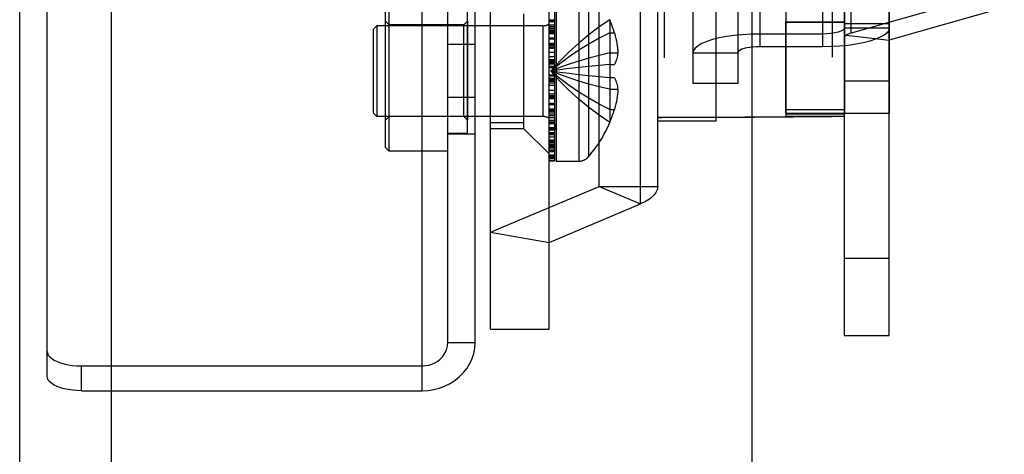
# Model space of a CAD drawing. Header units: inches. Extents: x 0 to 198, y 0 to 128.
# Tile 50 of 102: x 40.99 to 43.68, y 91.59 to 92.78. Entities that reach past the tile are written whole.
import ezdxf

# ---------------------------------------------------------------- set-up
doc = ezdxf.new("R2010")
doc.units = ezdxf.units.IN
doc.header["$LTSCALE"] = 10.872093
doc.header["$MEASUREMENT"] = 0
doc.linetypes.add('HIDDEN', pattern=[0.2, 0.1, -0.1])
doc.linetypes.add('PHANTOM', pattern=[0.8, 0.45, -0.05, 0.1, -0.05, 0.1, -0.05])
doc.layers.get('0').update_dxf_attribs({"linetype": 'CONTINUOUS'})
for name, color, linetype in [('02___PRT_ALL_AXES', 7, 'CONTINUOUS'), ('AVAILABLE_DOOR_SPACE', 7, 'CONTINUOUS'), ('DEFAULT_2', 8, 'HIDDEN')]:
    doc.layers.add(name, color=color, linetype=linetype)

msp = doc.modelspace()

# ---------------------------------------------------------------- linework, layer by layer
at = {"color": 3, "linetype": 'Continuous'}
for p, q in [((41.2378, 99.725), (41.2378, 89.2463)), ((40.9878, 52.695), (40.9878, 98.8793))]:
    msp.add_line(p, q, dxfattribs=at)
at = {"layer": '02___PRT_ALL_AXES', "color": 8, "linetype": 'HIDDEN'}
for p, q in [((42.5703, 92.3209), (42.5703, 93.4538)), ((43.2403, 92.9078), (43.2403, 92.52)), ((43.3628, 92.9078), (43.3628, 92.52)), ((42.1568, 92.4648), (42.1568, 92.8088)), ((42.2108, 92.4653), (42.2108, 92.8083)), ((42.2318, 92.4648), (42.2318, 92.8088)), ((42.2734, 92.4794), (42.2734, 92.7919)), ((43.0803, 92.5207), (43.0803, 92.7707)), ((43.0803, 92.7707), (43.2403, 92.7707)), ((43.0803, 92.7694), (43.2403, 92.7694)), ((42.1568, 92.7095), (42.2318, 92.7095)), ((43.3628, 92.6086), (43.2403, 92.6086)), ((42.1568, 92.5641), (42.2318, 92.5641)), ((43.0803, 92.5207), (43.2403, 92.5207)), ((43.0803, 92.5194), (43.2403, 92.5194)), ((43.3628, 92.52), (43.2403, 92.52)), ((42.2734, 92.4794), (42.3634, 92.4794)), ((42.2108, 92.4653), (42.1568, 92.4653)), ((42.1568, 92.4168), (42.1568, 92.4648)), ((42.1568, 92.4648), (42.2318, 92.4648)), ((42.1568, 92.4168), (41.9968, 92.4168))]:
    msp.add_line(p, q, dxfattribs=at)
at = {"layer": 'AVAILABLE_DOOR_SPACE', "color": 4, "linetype": 'PHANTOM'}
msp.add_line((42.9878, 95.4416), (42.9878, 90.6048), dxfattribs=at)
at = {"layer": 'DEFAULT_2', "color": 8, "linetype": 'HIDDEN'}
for p, q in [((42.0868, 91.8306), (42.0868, 94.4277)), ((42.1568, 91.8941), (42.1568, 94.3642)), ((42.2318, 91.8941), (42.2318, 94.3642)), ((42.2734, 91.9313), (42.2734, 94.3189)), ((42.4334, 91.9313), (42.4334, 94.3189)), ((42.6834, 92.2731), (42.6834, 93.9771)), ((43.2586, 92.7394), (43.2586, 93.938)), ((42.7303, 92.3209), (42.7303, 93.9293)), ((43.2403, 91.914), (43.2403, 93.9254)), ((43.3628, 91.914), (43.3628, 93.9183)), ((42.7475, 93.7594), (42.7475, 92.5094)), ((42.8903, 92.4992), (42.8903, 93.7592)), ((43.2068, 93.7613), (43.2068, 92.5114)), ((41.0628, 91.8702), (41.0628, 93.1645)), ((43.0091, 92.9959), (43.0091, 92.737)), ((43.0803, 93.0031), (43.0803, 92.5117)), ((43.1803, 92.9959), (43.1803, 92.737)), ((42.8266, 92.944), (42.8266, 92.602)), ((42.9491, 92.944), (42.9491, 92.602)), ((41.9968, 92.4168), (41.9968, 92.8568)), ((42.4484, 92.8813), (42.4484, 92.39)), ((42.4534, 92.8816), (42.4534, 92.3896)), ((42.5146, 92.8816), (42.5146, 92.3896)), ((42.5411, 92.8696), (42.5411, 92.4017)), ((41.9868, 92.4268), (41.9868, 92.8468)), ((43.5903, 92.8336), (43.2586, 92.7394)), ((43.6769, 92.809), (43.3628, 92.7198)), ((42.3634, 92.7919), (42.3634, 92.4794)), ((42.4334, 92.7758), (42.4484, 92.7758)), ((42.5996, 92.7761), (42.5992, 92.7759)), ((42.5992, 92.7759), (42.5996, 92.775)), ((42.5996, 92.775), (42.5996, 92.6536)), ((41.9534, 92.7496), (41.9634, 92.7596)), ((41.9534, 92.7496), (41.9534, 92.5216)), ((41.9634, 92.7596), (41.9634, 92.5116)), ((42.4162, 92.7596), (41.9634, 92.7596)), ((41.9968, 92.7618), (41.9868, 92.7718)), ((42.2008, 92.7618), (41.9968, 92.7618)), ((42.2008, 92.7618), (42.2108, 92.7718)), ((42.2008, 92.5118), (42.2008, 92.7618)), ((42.2108, 92.7718), (42.2108, 92.5018)), ((42.4162, 92.7596), (42.4162, 92.5116)), ((42.4334, 92.7739), (42.4484, 92.7739)), ((42.4484, 92.7699), (42.4334, 92.7699)), ((42.4334, 92.7619), (42.4484, 92.7619)), ((42.4484, 92.7568), (42.4334, 92.7568)), ((42.4484, 92.7525), (42.4334, 92.7525)), ((42.4484, 92.7519), (42.4334, 92.7519)), ((43.3628, 92.765), (43.2403, 92.765)), ((43.2403, 92.754), (43.3628, 92.754)), ((42.4484, 92.7471), (42.4334, 92.7471)), ((42.4334, 92.7457), (42.4484, 92.7457)), ((42.4334, 92.7422), (42.4484, 92.7422)), ((42.4334, 92.7416), (42.4484, 92.7416)), ((42.4334, 92.7382), (42.4484, 92.7382)), ((42.4334, 92.7265), (42.4484, 92.7265)), ((42.4334, 92.7241), (42.4484, 92.7241)), ((42.5996, 92.7401), (42.6123, 92.7401)), ((43.0091, 92.737), (43.0091, 92.7022)), ((43.1803, 92.737), (43.0091, 92.737)), ((43.1803, 92.737), (43.1803, 92.7022)), ((43.245, 92.7337), (43.3628, 92.7198)), ((42.4334, 92.7117), (42.4484, 92.7117)), ((42.4334, 92.7083), (42.4484, 92.7083)), ((42.4334, 92.7065), (42.4484, 92.7065)), ((42.4334, 92.7064), (42.4484, 92.7064)), ((42.4334, 92.7024), (42.4484, 92.7024)), ((42.4334, 92.7023), (42.4484, 92.7023)), ((42.4334, 92.699), (42.4484, 92.699)), ((42.4334, 92.6981), (42.4484, 92.6981)), ((43.1803, 92.7022), (43.0091, 92.7022)), ((42.4334, 92.6872), (42.4484, 92.6872)), ((42.4484, 92.6744), (42.4334, 92.6744)), ((42.4334, 92.6677), (42.4484, 92.6677)), ((42.5996, 92.6853), (42.6214, 92.6853)), ((42.8266, 92.6852), (42.9491, 92.6852)), ((42.4484, 92.6632), (42.4334, 92.6632)), ((42.4334, 92.6598), (42.4484, 92.6598)), ((42.4484, 92.6577), (42.4334, 92.6577)), ((42.4334, 92.6552), (42.4484, 92.6552)), ((42.4484, 92.6482), (42.4334, 92.6482)), ((42.4334, 92.6456), (42.4484, 92.6456)), ((42.5996, 92.6536), (42.5992, 92.6536)), ((42.5996, 92.6536), (42.6123, 92.6536)), ((42.4334, 92.6257), (42.4484, 92.6257)), ((42.4334, 92.6231), (42.4484, 92.6231)), ((42.4334, 92.6161), (42.4484, 92.6161)), ((42.4334, 92.6136), (42.4484, 92.6136)), ((42.4632, 92.6391), (42.4386, 92.6356)), ((42.4632, 92.6391), (42.4386, 92.6356)), ((42.5706, 92.6202), (42.5422, 92.6229)), ((42.5996, 92.6176), (42.5703, 92.6202)), ((42.5996, 92.6176), (42.5992, 92.6177)), ((42.5996, 92.6176), (42.5996, 92.4963)), ((42.6123, 92.6176), (42.5996, 92.6176)), ((42.4334, 92.6115), (42.4484, 92.6115)), ((42.4334, 92.6081), (42.4484, 92.6081)), ((42.4334, 92.6036), (42.4484, 92.6036)), ((42.4334, 92.5969), (42.4484, 92.5969)), ((42.9491, 92.602), (42.8266, 92.602)), ((42.4334, 92.5841), (42.4484, 92.5841)), ((42.4334, 92.5732), (42.4484, 92.5732)), ((42.4484, 92.5723), (42.4334, 92.5723)), ((42.4334, 92.5689), (42.4484, 92.5689)), ((42.4334, 92.5688), (42.4484, 92.5688)), ((42.4484, 92.5649), (42.4334, 92.5649)), ((42.4484, 92.5648), (42.4334, 92.5648)), ((42.4334, 92.563), (42.4484, 92.563)), ((42.4484, 92.5596), (42.4334, 92.5596)), ((42.5996, 92.586), (42.6214, 92.586)), ((42.4484, 92.5472), (42.4334, 92.5472)), ((42.4334, 92.5448), (42.4484, 92.5448)), ((42.4334, 92.5331), (42.4484, 92.5331)), ((41.9534, 92.5216), (41.9634, 92.5116)), ((42.4162, 92.5116), (41.9634, 92.5116)), ((41.9968, 92.5118), (41.9868, 92.5018)), ((42.2008, 92.5118), (41.9968, 92.5118)), ((42.2008, 92.5118), (42.2108, 92.5018)), ((42.4334, 92.5297), (42.4484, 92.5297)), ((42.4334, 92.5291), (42.4484, 92.5291)), ((42.4334, 92.5256), (42.4484, 92.5256)), ((42.4334, 92.5242), (42.4484, 92.5242)), ((42.4334, 92.5193), (42.4484, 92.5193)), ((42.4334, 92.5187), (42.4484, 92.5187)), ((42.4334, 92.5145), (42.4484, 92.5145)), ((42.4334, 92.5094), (42.4484, 92.5094)), ((42.5996, 92.5311), (42.6123, 92.5311)), ((42.8903, 92.5092), (42.7303, 92.5092)), ((42.7346, 92.5093), (42.7423, 92.5094)), ((42.7423, 92.5094), (43.0803, 92.5117)), ((42.8903, 92.5092), (42.7475, 92.5094)), ((42.8903, 92.5092), (43.2068, 92.5114)), ((43.2403, 92.5298), (43.0803, 92.5298)), ((43.2318, 92.5116), (43.0803, 92.5117)), ((43.2355, 92.5117), (43.227, 92.5115)), ((42.3634, 92.494), (42.2734, 92.494)), ((42.3634, 92.4794), (42.4334, 92.4094)), ((42.4334, 92.5014), (42.4484, 92.5014)), ((42.4334, 92.4974), (42.4484, 92.4974)), ((42.4334, 92.4955), (42.4484, 92.4955)), ((42.4334, 92.494), (42.4484, 92.494)), ((42.4334, 92.493), (42.4484, 92.493)), ((42.4484, 92.4811), (42.4334, 92.4811)), ((42.4334, 92.4796), (42.4484, 92.4796)), ((42.5996, 92.4963), (42.5992, 92.4954)), ((42.5992, 92.4954), (42.5996, 92.4951)), ((42.7303, 92.5002), (42.8903, 92.5002)), ((42.7303, 92.5), (42.8903, 92.5)), ((42.8903, 92.4992), (42.7303, 92.4992)), ((42.4484, 92.4788), (42.4334, 92.4788)), ((42.4484, 92.4773), (42.4334, 92.4773)), ((42.4484, 92.4747), (42.4334, 92.4747)), ((42.4334, 92.4679), (42.4484, 92.4679)), ((42.4334, 92.4678), (42.4484, 92.4678)), ((42.4334, 92.4666), (42.4484, 92.4666)), ((42.4334, 92.4651), (42.4484, 92.4651)), ((42.4484, 92.4615), (42.4334, 92.4615)), ((42.4334, 92.4566), (42.4484, 92.4566)), ((41.9868, 92.4268), (41.9968, 92.4168)), ((42.4334, 92.4481), (42.4484, 92.4481)), ((42.4334, 92.4476), (42.4484, 92.4476)), ((42.4334, 92.4455), (42.4484, 92.4455)), ((42.4334, 92.4452), (42.4484, 92.4452)), ((42.4334, 92.4446), (42.4484, 92.4446)), ((42.4334, 92.4437), (42.4484, 92.4437)), ((42.4334, 92.4424), (42.4484, 92.4424)), ((42.4334, 92.4419), (42.4484, 92.4419)), ((42.4334, 92.4414), (42.4484, 92.4414)), ((42.4334, 92.4368), (42.4484, 92.4368)), ((42.4334, 92.4368), (42.4484, 92.4368)), ((42.4334, 92.4347), (42.4484, 92.4347)), ((42.4334, 92.4316), (42.4484, 92.4316)), ((42.4334, 92.4306), (42.4484, 92.4306)), ((42.4334, 92.4292), (42.4484, 92.4292)), ((42.4334, 92.4265), (42.4484, 92.4265)), ((42.4484, 92.4199), (42.4334, 92.4199)), ((42.4484, 92.4176), (42.4334, 92.4176)), ((42.4484, 92.4166), (42.4334, 92.4166)), ((42.4484, 92.4155), (42.4334, 92.4155)), ((42.4484, 92.4059), (42.4334, 92.4059)), ((42.4334, 92.404), (42.4484, 92.404)), ((42.4334, 92.4028), (42.4484, 92.4028)), ((42.4484, 92.3982), (42.4334, 92.3982)), ((42.4334, 92.3981), (42.4484, 92.3981)), ((42.4334, 92.3978), (42.4484, 92.3978)), ((42.4334, 92.3926), (42.4484, 92.3926)), ((42.4484, 92.39), (42.4334, 92.39)), ((42.4534, 92.3896), (42.5146, 92.3896)), ((42.2734, 92.1955), (42.5703, 92.3209)), ((42.5703, 92.3209), (42.6834, 92.2731)), ((42.5703, 92.3209), (42.7303, 92.3209)), ((42.4334, 92.1674), (42.6834, 92.2731)), ((42.2734, 92.1955), (42.4334, 92.1674)), ((43.2403, 92.1245), (43.3628, 92.1245)), ((42.2734, 91.9313), (42.4334, 91.9313)), ((42.1568, 91.8941), (42.2318, 91.8941)), ((43.2403, 91.914), (43.3628, 91.914)), ((41.0628, 91.8023), (41.0628, 91.8702)), ((41.1565, 91.7627), (41.1565, 91.8306)), ((41.1565, 91.8306), (42.0868, 91.8306)), ((42.0868, 91.7627), (42.0868, 91.8306)), ((41.1565, 91.7627), (42.0868, 91.7627))]:
    msp.add_line(p, q, dxfattribs=at)
for points in [[(42.5992, 92.7759), (42.5703, 92.7562), (42.5422, 92.7351), (42.515, 92.7124), (42.4886, 92.6883), (42.4632, 92.6627), (42.4386, 92.6356)], [(43.2403, 92.754), (43.239, 92.7506), (43.2357, 92.7475), (43.2301, 92.7446), (43.2227, 92.742), (43.2136, 92.7399), (43.2033, 92.7383), (43.1922, 92.7373), (43.1803, 92.737)], [(43.3628, 92.754), (43.3612, 92.7472), (43.3566, 92.7406), (43.3489, 92.7342), (43.3383, 92.7281), (43.3251, 92.7225), (43.3093, 92.7174), (43.2914, 92.7129), (43.2715, 92.7091), (43.2501, 92.7061), (43.2275, 92.704), (43.2043, 92.7026), (43.1803, 92.7022)], [(42.5996, 92.7401), (42.5706, 92.7255), (42.5424, 92.7097), (42.5152, 92.6929), (42.4888, 92.6749), (42.4632, 92.6558), (42.4386, 92.6356)], [(42.6123, 92.7401), (42.6142, 92.7325), (42.6159, 92.7252), (42.6174, 92.7182), (42.6186, 92.7113), (42.6195, 92.7047), (42.6203, 92.6982), (42.621, 92.6917), (42.6214, 92.6853)], [(43.0091, 92.737), (42.985, 92.7365), (42.9618, 92.7352), (42.9392, 92.733), (42.9178, 92.73), (42.898, 92.7263), (42.88, 92.7218), (42.8643, 92.7167), (42.851, 92.7111), (42.8405, 92.705), (42.8328, 92.6986), (42.8282, 92.692), (42.8266, 92.6852)], [(43.245, 92.7337), (43.243, 92.732), (43.2415, 92.7303), (43.2406, 92.7286), (43.2403, 92.7269)], [(43.2586, 92.7394), (43.2545, 92.7381), (43.2509, 92.7368), (43.2477, 92.7353), (43.245, 92.7337)], [(43.0091, 92.7022), (42.9996, 92.702), (42.9905, 92.7014), (42.9818, 92.7003), (42.9738, 92.6989), (42.9667, 92.6972), (42.9605, 92.6952), (42.9556, 92.6929), (42.952, 92.6904), (42.9498, 92.6879), (42.9491, 92.6852)], [(42.5996, 92.6853), (42.5706, 92.6783), (42.5424, 92.6709), (42.5152, 92.6628), (42.4888, 92.6543), (42.4632, 92.6452), (42.4386, 92.6356)], [(42.6214, 92.6853), (42.6209, 92.6814), (42.6202, 92.6775), (42.6194, 92.6736), (42.6184, 92.6696), (42.6172, 92.6657), (42.6158, 92.6618), (42.6141, 92.6577), (42.6123, 92.6536)], [(42.5996, 92.6536), (42.5706, 92.6511), (42.5424, 92.6484), (42.5152, 92.6455), (42.4888, 92.6424), (42.4632, 92.6391)], [(42.5992, 92.6536), (42.5703, 92.6511), (42.5422, 92.6484), (42.515, 92.6455), (42.4886, 92.6424)], [(42.5992, 92.6536), (42.5994, 92.6476), (42.5995, 92.6416), (42.5996, 92.6356), (42.5995, 92.6296), (42.5994, 92.6237), (42.5992, 92.6177)], [(42.5992, 92.4954), (42.5703, 92.5151), (42.5422, 92.5362), (42.515, 92.5588), (42.4886, 92.583), (42.4632, 92.6086), (42.4386, 92.6356)], [(42.5996, 92.5311), (42.5706, 92.5458), (42.5424, 92.5615), (42.5152, 92.5784), (42.4888, 92.5964), (42.4632, 92.6155), (42.4386, 92.6356)], [(42.5996, 92.586), (42.5706, 92.5929), (42.5424, 92.6004), (42.5152, 92.6084), (42.4888, 92.617), (42.4632, 92.6261), (42.4386, 92.6356)], [(42.5424, 92.6229), (42.515, 92.6258), (42.4886, 92.6289), (42.4632, 92.6322), (42.4386, 92.6356)], [(42.5152, 92.6258), (42.4888, 92.6289), (42.4632, 92.6322), (42.4386, 92.6356)], [(42.6123, 92.6176), (42.6141, 92.6135), (42.6158, 92.6095), (42.6172, 92.6056), (42.6184, 92.6017), (42.6194, 92.5977), (42.6202, 92.5938), (42.6209, 92.5899), (42.6214, 92.586)], [(42.6214, 92.586), (42.621, 92.5796), (42.6203, 92.5731), (42.6195, 92.5666), (42.6186, 92.56), (42.6174, 92.5531), (42.6159, 92.5461), (42.6142, 92.5387), (42.6123, 92.5311)], [(42.7303, 92.5092), (42.7308, 92.5092), (42.7322, 92.5093), (42.7346, 92.5093)], [(43.227, 92.5115), (43.2145, 92.5114), (43.2068, 92.5114)], [(43.2403, 92.5118), (43.2398, 92.5118), (43.2382, 92.5117), (43.2355, 92.5117)], [(42.7303, 92.3209), (42.7301, 92.3176), (42.7295, 92.3143), (42.7286, 92.311), (42.7272, 92.3077), (42.7255, 92.3045), (42.7234, 92.3013), (42.7209, 92.2982), (42.7181, 92.2951), (42.7149, 92.292), (42.7114, 92.2891), (42.7075, 92.2862), (42.7033, 92.2834), (42.6988, 92.2807), (42.694, 92.278), (42.6888, 92.2755), (42.6834, 92.2731)], [(42.0868, 91.8306), (42.096, 91.8312), (42.1049, 91.8328), (42.1136, 91.8355), (42.1218, 91.8391), (42.1294, 91.8437), (42.1363, 91.8492), (42.1423, 91.8555), (42.1474, 91.8623), (42.1515, 91.8698), (42.1544, 91.8776), (42.1562, 91.8857), (42.1568, 91.8941)], [(42.0868, 91.7627), (42.1031, 91.7635), (42.1191, 91.7659), (42.1347, 91.77), (42.1497, 91.7757), (42.1639, 91.7828), (42.1772, 91.7913), (42.1893, 91.8012), (42.2002, 91.8121), (42.2096, 91.8242), (42.2174, 91.8371), (42.2236, 91.8507), (42.2282, 91.8648), (42.2309, 91.8793), (42.2318, 91.8941)], [(41.0628, 91.8702), (41.0636, 91.865), (41.066, 91.86), (41.0699, 91.8551), (41.0753, 91.8504), (41.0822, 91.8461), (41.0902, 91.8422), (41.0995, 91.8388), (41.1097, 91.8359), (41.1207, 91.8336), (41.1323, 91.832), (41.1442, 91.831), (41.1565, 91.8306)], [(41.1565, 91.7627), (41.1442, 91.763), (41.1323, 91.764), (41.1207, 91.7657), (41.1097, 91.768), (41.0995, 91.7708), (41.0902, 91.7743), (41.0822, 91.7782), (41.0753, 91.7825), (41.0699, 91.7871), (41.066, 91.792), (41.0636, 91.7971), (41.0628, 91.8023)]]:
    msp.add_lwpolyline(points, dxfattribs=at)
for centre, radius, start, end in [((42.2713, 92.6356), 0.3566, 17.0407, 23.0017), ((42.4162, 92.7968), 0.0372, 270, 297.5399), ((42.4162, 92.4744), 0.0372, 62.4601, 90), ((42.2713, 92.6356), 0.3566, 336.9983, 342.9593), ((42.4162, 92.4744), 0.0372, 0, 30.0497), ((42.2713, 92.6356), 0.357, 319.0666, 336.8273), ((42.5146, 92.4246), 0.035, 270, 319.0666)]:
    msp.add_arc(centre, radius, start, end, dxfattribs=at)

doc.saveas('drawing.dxf')
